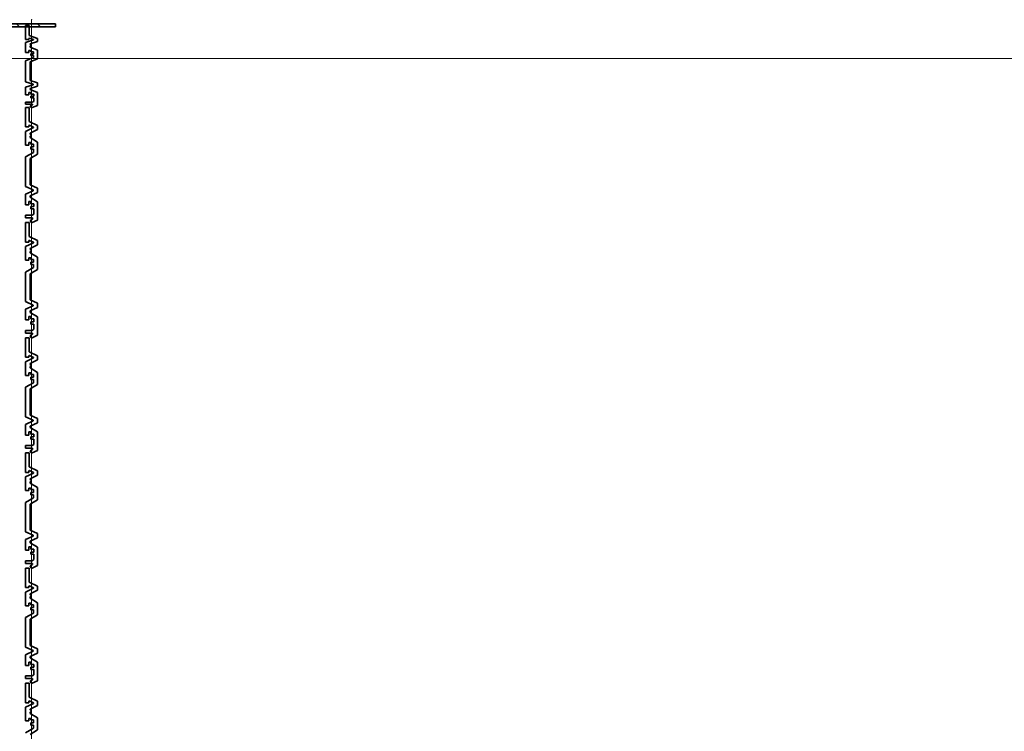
# Model space of a CAD drawing. Header units: metres. Extents: x -177922 to 5550634, y -507967 to 368279.
# Tile 106 of 125: x 3710478 to 3713783, y -50579 to -48190. Entities that reach past the tile are written whole.
import ezdxf

# ---------------------------------------------------------------- set-up
doc = ezdxf.new("R2010")
doc.units = ezdxf.units.M
doc.header["$LTSCALE"] = 0.05
doc.header["$PDSIZE"] = 0.8
for name, color, linetype in [('A_1_Bauteilschraffuren', 7, 'Continuous'), ('A_1_Fassaden', 7, 'Continuous'), ('A_1_Raumstempel_Linien_Text.1_100', 7, 'Continuous'), ('A_2_Fenster_Türen.Ergänzung', 7, 'Continuous')]:
    doc.layers.add(name, color=color, linetype=linetype)

msp = doc.modelspace()

# ---------------------------------------------------------------- hatches: boundary and pattern name
at = {"layer": 'A_1_Bauteilschraffuren', "linetype": 'Continuous', "lineweight": 13}
h = msp.add_hatch(dxfattribs=at)
h.set_pattern_fill('Metall__Stahl_0006', color=251, style=0, pattern_type=2)
h.set_pattern_definition([(135, (3733493.5, -38278.93), (106.066, 106.066), []), (135, (3733458.14, -38314.28), (106.066, 106.066), [])])
h.paths.add_polyline_path([(3710598.496, -48213.926), (3710598.496, -48203.926), (3710398.496, -48203.926), (3710398.496, -48213.926)])

# ---------------------------------------------------------------- linework, layer by layer
at = {"layer": 'A_1_Fassaden', "color": 7, "linetype": 'Continuous', "lineweight": 35}
for p, q in [((3710498.496, -48209.704), (3710498.496, -48256.303)), ((3710510.162, -48209.704), (3710498.496, -48209.704)), ((3710510.162, -48209.704), (3710510.162, -48242.916)), ((3710510.162, -48242.916), (3710538.496, -48252.609)), ((3710509.402, -48256.303), (3710498.496, -48256.303)), ((3710524.601, -48257.92), (3710498.496, -48266.85)), ((3710498.496, -48266.85), (3710498.496, -48299.692)), ((3710511.328, -48252.01), (3710509.402, -48252.561)), ((3710509.402, -48252.561), (3710509.402, -48256.303)), ((3710511.328, -48252.01), (3710524.601, -48256.55)), ((3710538.496, -48262.667), (3710513.186, -48271.325)), ((3710513.186, -48271.325), (3710513.186, -48273.432)), ((3710513.186, -48273.432), (3710517.327, -48274.648)), ((3710517.327, -48277.353), (3710513.186, -48278.568)), ((3710513.186, -48278.568), (3710513.186, -48281.687)), ((3710513.186, -48281.687), (3710538.496, -48292.211)), ((3710517.327, -48274.648), (3710517.327, -48277.353)), ((3710524.601, -48256.55), (3710524.601, -48257.92)), ((3710538.496, -48252.609), (3710538.496, -48262.667)), ((3710508.696, -48299.692), (3710498.496, -48299.692)), ((3710508.696, -48293.649), (3710508.696, -48299.692)), ((3710516.041, -48293.649), (3710508.696, -48293.649)), ((3710516.041, -48293.649), (3710516.041, -48297.335)), ((3710524.814, -48297.335), (3710516.041, -48297.335)), ((3710516.041, -48304.034), (3710516.041, -48309.436)), ((3710524.814, -48304.034), (3710516.041, -48304.034)), ((3710524.814, -48309.436), (3710516.041, -48309.436)), ((3710524.814, -48297.335), (3710524.814, -48304.034)), ((3710524.814, -48309.436), (3710524.814, -48316.97)), ((3710538.496, -48292.211), (3710538.496, -48321.22)), ((3710524.814, -48316.97), (3710498.496, -48327.912)), ((3710498.496, -48327.912), (3710498.496, -48398.24)), ((3710538.496, -48321.22), (3710513.186, -48331.744)), ((3710513.186, -48331.744), (3710513.186, -48394.036)), ((3710498.496, -48398.24), (3710523.807, -48406.26)), ((3710523.807, -48408.237), (3710498.496, -48416.257)), ((3710513.186, -48394.036), (3710538.496, -48402.056)), ((3710538.496, -48412.439), (3710513.186, -48420.458)), ((3710523.807, -48406.26), (3710523.807, -48408.237)), ((3710538.496, -48402.056), (3710538.496, -48412.439)), ((3710498.496, -48416.257), (3710498.496, -48441.718)), ((3710509.122, -48441.718), (3710498.496, -48441.718)), ((3710509.122, -48434.068), (3710509.122, -48441.718)), ((3710515.989, -48434.068), (3710509.122, -48434.068)), ((3710513.186, -48420.458), (3710513.186, -48424.095)), ((3710513.186, -48424.095), (3710538.496, -48434.501)), ((3710515.989, -48434.068), (3710515.989, -48439.461)), ((3710525.632, -48439.461), (3710515.989, -48439.461)), ((3710515.989, -48446.347), (3710515.989, -48451.59)), ((3710525.632, -48446.347), (3710515.989, -48446.347)), ((3710525.632, -48439.461), (3710525.632, -48446.347)), ((3710538.496, -48434.501), (3710538.496, -48478.321)), ((3710498.496, -48466.922), (3710498.496, -48473.301)), ((3710520.275, -48466.922), (3710498.496, -48466.922)), ((3710521.188, -48473.301), (3710498.496, -48473.301)), ((3710521.188, -48475.977), (3710513.517, -48479.156)), ((3710513.517, -48479.156), (3710517.455, -48484.435)), ((3710525.632, -48451.59), (3710515.989, -48451.59)), ((3710525.632, -48464.144), (3710520.275, -48466.922)), ((3710521.188, -48473.301), (3710521.188, -48475.977)), ((3710525.632, -48451.59), (3710525.632, -48464.144)), ((3710498.496, -48484.435), (3710498.496, -48550.03)), ((3710510.162, -48484.435), (3710498.496, -48484.435)), ((3710510.162, -48484.435), (3710510.162, -48531.186)), ((3710511.328, -48543.987), (3710509.402, -48544.762)), ((3710509.402, -48544.762), (3710509.402, -48550.03)), ((3710510.162, -48531.186), (3710538.496, -48544.83)), ((3710511.328, -48543.987), (3710524.601, -48550.378)), ((3710538.496, -48544.83), (3710538.496, -48558.988)), ((3710509.402, -48550.03), (3710498.496, -48550.03)), ((3710524.601, -48552.306), (3710498.496, -48564.876)), ((3710498.496, -48564.876), (3710498.496, -48611.108)), ((3710538.496, -48558.988), (3710513.186, -48571.176)), ((3710513.186, -48571.176), (3710513.186, -48574.142)), ((3710513.186, -48574.142), (3710517.327, -48575.853)), ((3710517.327, -48579.661), (3710513.186, -48581.372)), ((3710517.327, -48575.853), (3710517.327, -48579.661)), ((3710524.601, -48550.378), (3710524.601, -48552.306)), ((3710508.696, -48611.108), (3710498.496, -48611.108)), ((3710508.696, -48602.601), (3710508.696, -48611.108)), ((3710516.041, -48602.601), (3710508.696, -48602.601)), ((3710513.186, -48581.372), (3710513.186, -48585.763)), ((3710513.186, -48585.763), (3710538.496, -48600.577)), ((3710516.041, -48602.601), (3710516.041, -48607.789)), ((3710524.814, -48607.789), (3710516.041, -48607.789)), ((3710524.814, -48607.789), (3710524.814, -48617.22)), ((3710538.496, -48600.577), (3710538.496, -48641.412)), ((3710524.814, -48635.429), (3710498.496, -48650.832)), ((3710538.496, -48641.412), (3710513.186, -48656.226)), ((3710516.041, -48617.22), (3710516.041, -48624.824)), ((3710524.814, -48617.22), (3710516.041, -48617.22)), ((3710524.814, -48624.824), (3710516.041, -48624.824)), ((3710524.814, -48624.824), (3710524.814, -48635.429)), ((3710498.496, -48650.832), (3710498.496, -48749.831)), ((3710513.186, -48656.226), (3710513.186, -48743.913)), ((3710513.186, -48743.913), (3710538.496, -48755.202)), ((3710498.496, -48749.831), (3710523.807, -48761.12)), ((3710523.807, -48763.903), (3710498.496, -48775.192)), ((3710498.496, -48775.192), (3710498.496, -48811.033)), ((3710538.496, -48769.818), (3710513.186, -48781.107)), ((3710523.807, -48761.12), (3710523.807, -48763.903)), ((3710538.496, -48755.202), (3710538.496, -48769.818)), ((3710509.122, -48811.033), (3710498.496, -48811.033)), ((3710509.122, -48800.266), (3710509.122, -48811.033)), ((3710515.989, -48800.266), (3710509.122, -48800.266)), ((3710513.186, -48781.107), (3710513.186, -48786.227)), ((3710513.186, -48786.227), (3710538.496, -48800.874)), ((3710515.989, -48800.266), (3710515.989, -48807.857)), ((3710525.632, -48807.857), (3710515.989, -48807.857)), ((3710525.632, -48807.857), (3710525.632, -48817.55)), ((3710538.496, -48800.874), (3710538.496, -48862.559)), ((3710515.989, -48817.55), (3710515.989, -48824.931)), ((3710525.632, -48817.55), (3710515.989, -48817.55)), ((3710525.632, -48824.931), (3710515.989, -48824.931)), ((3710525.632, -48842.602), (3710520.275, -48846.513)), ((3710525.632, -48824.931), (3710525.632, -48842.602)), ((3710498.496, -48846.513), (3710498.496, -48855.492)), ((3710520.275, -48846.513), (3710498.496, -48846.513)), ((3710521.188, -48855.492), (3710498.496, -48855.492)), ((3710498.496, -48871.165), (3710498.496, -48936.76)), ((3710510.162, -48871.165), (3710498.496, -48871.165)), ((3710510.162, -48871.165), (3710510.162, -48917.916)), ((3710521.188, -48859.259), (3710513.517, -48863.735)), ((3710513.517, -48863.735), (3710517.455, -48871.165)), ((3710520.515, -48871.165), (3710517.455, -48871.165)), ((3710538.496, -48862.559), (3710520.515, -48871.165)), ((3710521.188, -48855.492), (3710521.188, -48859.259)), ((3710509.402, -48936.76), (3710498.496, -48936.76)), ((3710524.601, -48939.036), (3710498.496, -48951.606)), ((3710511.328, -48930.717), (3710509.402, -48931.492)), ((3710509.402, -48931.492), (3710509.402, -48936.76)), ((3710510.162, -48917.916), (3710538.496, -48931.56)), ((3710511.328, -48930.717), (3710524.601, -48937.108)), ((3710524.601, -48937.108), (3710524.601, -48939.036)), ((3710538.496, -48931.56), (3710538.496, -48945.719)), ((3710498.496, -48951.606), (3710498.496, -48997.838)), ((3710538.496, -48945.719), (3710513.186, -48957.906)), ((3710513.186, -48957.906), (3710513.186, -48960.872)), ((3710513.186, -48960.872), (3710517.327, -48962.583)), ((3710517.327, -48966.391), (3710513.186, -48968.102)), ((3710513.186, -48968.102), (3710513.186, -48972.493)), ((3710513.186, -48972.493), (3710538.496, -48987.307)), ((3710517.327, -48962.583), (3710517.327, -48966.391)), ((3710508.696, -48997.838), (3710498.496, -48997.838)), ((3710508.696, -48989.331), (3710508.696, -48997.838)), ((3710516.041, -48989.331), (3710508.696, -48989.331)), ((3710516.041, -48989.331), (3710516.041, -48994.519)), ((3710524.814, -48994.519), (3710516.041, -48994.519)), ((3710516.041, -49003.95), (3710516.041, -49011.554)), ((3710524.814, -49003.95), (3710516.041, -49003.95)), ((3710524.814, -48994.519), (3710524.814, -49003.95)), ((3710538.496, -48987.307), (3710538.496, -49028.142)), ((3710524.814, -49022.159), (3710498.496, -49037.562)), ((3710498.496, -49037.562), (3710498.496, -49136.561)), ((3710538.496, -49028.142), (3710513.186, -49042.956)), ((3710513.186, -49042.956), (3710513.186, -49130.643)), ((3710524.814, -49011.554), (3710516.041, -49011.554)), ((3710524.814, -49011.554), (3710524.814, -49022.159)), ((3710498.496, -49136.561), (3710523.807, -49147.85)), ((3710513.186, -49130.643), (3710538.496, -49141.932)), ((3710538.496, -49141.932), (3710538.496, -49156.548)), ((3710523.807, -49150.633), (3710498.496, -49161.923)), ((3710498.496, -49161.923), (3710498.496, -49197.763)), ((3710538.496, -49156.548), (3710513.186, -49167.837)), ((3710513.186, -49167.837), (3710513.186, -49172.957)), ((3710513.186, -49172.957), (3710538.496, -49187.605)), ((3710523.807, -49147.85), (3710523.807, -49150.633)), ((3710509.122, -49197.763), (3710498.496, -49197.763)), ((3710509.122, -49186.996), (3710509.122, -49197.763)), ((3710515.989, -49186.996), (3710509.122, -49186.996)), ((3710515.989, -49186.996), (3710515.989, -49194.587)), ((3710525.632, -49194.587), (3710515.989, -49194.587)), ((3710515.989, -49204.28), (3710515.989, -49211.661)), ((3710525.632, -49204.28), (3710515.989, -49204.28)), ((3710525.632, -49194.587), (3710525.632, -49204.28)), ((3710538.496, -49187.605), (3710538.496, -49249.289)), ((3710498.496, -49233.243), (3710498.496, -49242.222)), ((3710520.275, -49233.243), (3710498.496, -49233.243)), ((3710525.632, -49211.661), (3710515.989, -49211.661)), ((3710525.632, -49229.332), (3710520.275, -49233.243)), ((3710525.632, -49211.661), (3710525.632, -49229.332)), ((3710521.188, -49242.222), (3710498.496, -49242.222)), ((3710498.496, -49257.895), (3710498.496, -49323.49)), ((3710510.162, -49257.895), (3710498.496, -49257.895)), ((3710510.162, -49257.895), (3710510.162, -49304.646)), ((3710521.188, -49245.989), (3710513.517, -49250.465)), ((3710513.517, -49250.465), (3710517.455, -49257.895)), ((3710520.515, -49257.895), (3710517.455, -49257.895)), ((3710538.496, -49249.289), (3710520.515, -49257.895)), ((3710521.188, -49242.222), (3710521.188, -49245.989)), ((3710510.162, -49304.646), (3710538.496, -49318.29)), ((3710509.402, -49323.49), (3710498.496, -49323.49)), ((3710524.601, -49325.766), (3710498.496, -49338.337)), ((3710498.496, -49338.337), (3710498.496, -49384.568)), ((3710511.328, -49317.447), (3710509.402, -49318.222)), ((3710509.402, -49318.222), (3710509.402, -49323.49)), ((3710511.328, -49317.447), (3710524.601, -49323.838)), ((3710538.496, -49332.449), (3710513.186, -49344.637)), ((3710524.601, -49323.838), (3710524.601, -49325.766)), ((3710538.496, -49318.29), (3710538.496, -49332.449)), ((3710513.186, -49344.637), (3710513.186, -49347.602)), ((3710513.186, -49347.602), (3710517.327, -49349.313)), ((3710517.327, -49353.121), (3710513.186, -49354.833)), ((3710513.186, -49354.833), (3710513.186, -49359.223)), ((3710513.186, -49359.223), (3710538.496, -49374.037)), ((3710517.327, -49349.313), (3710517.327, -49353.121)), ((3710508.696, -49384.568), (3710498.496, -49384.568)), ((3710508.696, -49376.061), (3710508.696, -49384.568)), ((3710516.041, -49376.061), (3710508.696, -49376.061)), ((3710516.041, -49376.061), (3710516.041, -49381.249)), ((3710524.814, -49381.249), (3710516.041, -49381.249)), ((3710516.041, -49390.68), (3710516.041, -49398.284)), ((3710524.814, -49390.68), (3710516.041, -49390.68)), ((3710524.814, -49398.284), (3710516.041, -49398.284)), ((3710524.814, -49381.249), (3710524.814, -49390.68)), ((3710524.814, -49398.284), (3710524.814, -49408.889)), ((3710538.496, -49374.037), (3710538.496, -49414.872)), ((3710524.814, -49408.889), (3710498.496, -49424.292)), ((3710498.496, -49424.292), (3710498.496, -49523.291)), ((3710538.496, -49414.872), (3710513.186, -49429.686)), ((3710513.186, -49429.686), (3710513.186, -49517.373)), ((3710498.496, -49523.291), (3710523.807, -49534.58)), ((3710523.807, -49537.363), (3710498.496, -49548.653)), ((3710513.186, -49517.373), (3710538.496, -49528.662)), ((3710523.807, -49534.58), (3710523.807, -49537.363)), ((3710538.496, -49528.662), (3710538.496, -49543.278)), ((3710498.496, -49548.653), (3710498.496, -49584.494)), ((3710538.496, -49543.278), (3710513.186, -49554.567)), ((3710513.186, -49554.567), (3710513.186, -49559.687)), ((3710513.186, -49559.687), (3710538.496, -49574.335)), ((3710509.122, -49584.494), (3710498.496, -49584.494)), ((3710509.122, -49573.726), (3710509.122, -49584.494)), ((3710515.989, -49573.726), (3710509.122, -49573.726)), ((3710515.989, -49573.726), (3710515.989, -49581.317)), ((3710525.632, -49581.317), (3710515.989, -49581.317)), ((3710515.989, -49591.01), (3710515.989, -49598.391)), ((3710525.632, -49591.01), (3710515.989, -49591.01)), ((3710525.632, -49598.391), (3710515.989, -49598.391)), ((3710525.632, -49581.317), (3710525.632, -49591.01)), ((3710525.632, -49598.391), (3710525.632, -49616.062)), ((3710538.496, -49574.335), (3710538.496, -49636.02)), ((3710498.496, -49619.973), (3710498.496, -49628.952)), ((3710520.275, -49619.973), (3710498.496, -49619.973)), ((3710521.188, -49628.952), (3710498.496, -49628.952)), ((3710521.188, -49632.719), (3710513.517, -49637.195)), ((3710513.517, -49637.195), (3710517.455, -49644.625)), ((3710525.632, -49616.062), (3710520.275, -49619.973)), ((3710538.496, -49636.02), (3710520.515, -49644.625)), ((3710521.188, -49628.952), (3710521.188, -49632.719)), ((3710498.496, -49644.625), (3710498.496, -49710.22)), ((3710510.162, -49644.625), (3710498.496, -49644.625)), ((3710510.162, -49644.625), (3710510.162, -49691.376)), ((3710520.515, -49644.625), (3710517.455, -49644.625)), ((3710511.328, -49704.177), (3710509.402, -49704.952)), ((3710510.162, -49691.376), (3710538.496, -49705.02)), ((3710511.328, -49704.177), (3710524.601, -49710.568)), ((3710509.402, -49710.22), (3710498.496, -49710.22)), ((3710524.601, -49712.496), (3710498.496, -49725.067)), ((3710498.496, -49725.067), (3710498.496, -49771.298)), ((3710509.402, -49704.952), (3710509.402, -49710.22)), ((3710538.496, -49719.179), (3710513.186, -49731.367)), ((3710513.186, -49731.367), (3710513.186, -49734.332)), ((3710513.186, -49734.332), (3710517.327, -49736.044)), ((3710517.327, -49736.044), (3710517.327, -49739.852)), ((3710524.601, -49710.568), (3710524.601, -49712.496)), ((3710538.496, -49705.02), (3710538.496, -49719.179)), ((3710508.696, -49762.791), (3710508.696, -49771.298)), ((3710516.041, -49762.791), (3710508.696, -49762.791)), ((3710517.327, -49739.852), (3710513.186, -49741.563)), ((3710513.186, -49741.563), (3710513.186, -49745.953)), ((3710513.186, -49745.953), (3710538.496, -49760.767)), ((3710516.041, -49762.791), (3710516.041, -49767.979)), ((3710524.814, -49767.979), (3710516.041, -49767.979)), ((3710524.814, -49767.979), (3710524.814, -49777.41)), ((3710538.496, -49760.767), (3710538.496, -49801.602)), ((3710508.696, -49771.298), (3710498.496, -49771.298)), ((3710524.814, -49795.619), (3710498.496, -49811.022)), ((3710538.496, -49801.602), (3710513.186, -49816.416)), ((3710516.041, -49777.41), (3710516.041, -49785.014)), ((3710524.814, -49777.41), (3710516.041, -49777.41)), ((3710524.814, -49785.014), (3710516.041, -49785.014)), ((3710524.814, -49785.014), (3710524.814, -49795.619)), ((3710498.496, -49811.022), (3710498.496, -49910.021)), ((3710513.186, -49816.416), (3710513.186, -49904.103)), ((3710498.496, -49910.021), (3710523.807, -49921.31)), ((3710523.807, -49924.094), (3710498.496, -49935.383)), ((3710498.496, -49935.383), (3710498.496, -49971.224)), ((3710513.186, -49904.103), (3710538.496, -49915.393)), ((3710538.496, -49930.008), (3710513.186, -49941.297)), ((3710523.807, -49921.31), (3710523.807, -49924.094)), ((3710538.496, -49915.393), (3710538.496, -49930.008)), ((3710509.122, -49960.456), (3710509.122, -49971.224)), ((3710515.989, -49960.456), (3710509.122, -49960.456)), ((3710513.186, -49941.297), (3710513.186, -49946.417)), ((3710513.186, -49946.417), (3710538.496, -49961.065)), ((3710515.989, -49960.456), (3710515.989, -49968.047)), ((3710525.632, -49968.047), (3710515.989, -49968.047)), ((3710525.632, -49968.047), (3710525.632, -49977.74)), ((3710538.496, -49961.065), (3710538.496, -50022.75)), ((3710509.122, -49971.224), (3710498.496, -49971.224)), ((3710515.989, -49977.74), (3710515.989, -49985.121)), ((3710525.632, -49977.74), (3710515.989, -49977.74)), ((3710525.632, -49985.121), (3710515.989, -49985.121)), ((3710525.632, -49985.121), (3710525.632, -50002.792)), ((3710498.496, -50006.703), (3710498.496, -50015.683)), ((3710520.275, -50006.703), (3710498.496, -50006.703)), ((3710521.188, -50015.683), (3710498.496, -50015.683)), ((3710498.496, -50031.355), (3710498.496, -50096.95)), ((3710510.162, -50031.355), (3710498.496, -50031.355)), ((3710510.162, -50031.355), (3710510.162, -50078.106)), ((3710521.188, -50019.449), (3710513.517, -50023.925)), ((3710513.517, -50023.925), (3710517.455, -50031.355)), ((3710520.515, -50031.355), (3710517.455, -50031.355)), ((3710525.632, -50002.792), (3710520.275, -50006.703)), ((3710538.496, -50022.75), (3710520.515, -50031.355)), ((3710521.188, -50015.683), (3710521.188, -50019.449)), ((3710509.402, -50096.95), (3710498.496, -50096.95)), ((3710524.601, -50099.227), (3710498.496, -50111.797)), ((3710511.328, -50090.907), (3710509.402, -50091.682)), ((3710509.402, -50091.682), (3710509.402, -50096.95)), ((3710510.162, -50078.106), (3710538.496, -50091.75)), ((3710511.328, -50090.907), (3710524.601, -50097.298)), ((3710524.601, -50097.298), (3710524.601, -50099.227)), ((3710538.496, -50091.75), (3710538.496, -50105.909)), ((3710498.496, -50111.797), (3710498.496, -50158.028)), ((3710538.496, -50105.909), (3710513.186, -50118.097)), ((3710513.186, -50118.097), (3710513.186, -50121.063)), ((3710513.186, -50121.063), (3710517.327, -50122.774)), ((3710517.327, -50126.582), (3710513.186, -50128.293)), ((3710513.186, -50128.293), (3710513.186, -50132.683)), ((3710513.186, -50132.683), (3710538.496, -50147.497)), ((3710517.327, -50122.774), (3710517.327, -50126.582)), ((3710508.696, -50158.028), (3710498.496, -50158.028)), ((3710508.696, -50149.521), (3710508.696, -50158.028)), ((3710516.041, -50149.521), (3710508.696, -50149.521)), ((3710516.041, -50149.521), (3710516.041, -50154.709)), ((3710524.814, -50154.709), (3710516.041, -50154.709)), ((3710516.041, -50164.141), (3710516.041, -50171.744)), ((3710524.814, -50164.141), (3710516.041, -50164.141)), ((3710524.814, -50154.709), (3710524.814, -50164.141)), ((3710538.496, -50147.497), (3710538.496, -50188.332)), ((3710524.814, -50182.349), (3710498.496, -50197.752)), ((3710498.496, -50197.752), (3710498.496, -50296.751)), ((3710538.496, -50188.332), (3710513.186, -50203.146)), ((3710524.814, -50171.744), (3710516.041, -50171.744)), ((3710524.814, -50171.744), (3710524.814, -50182.349)), ((3710513.186, -50203.146), (3710513.186, -50290.833)), ((3710498.496, -50296.751), (3710523.807, -50308.04)), ((3710513.186, -50290.833), (3710538.496, -50302.123)), ((3710523.807, -50310.824), (3710498.496, -50322.113)), ((3710498.496, -50322.113), (3710498.496, -50357.954)), ((3710538.496, -50316.738), (3710513.186, -50328.027)), ((3710513.186, -50328.027), (3710513.186, -50333.147)), ((3710523.807, -50308.04), (3710523.807, -50310.824)), ((3710538.496, -50302.123), (3710538.496, -50316.738)), ((3710509.122, -50357.954), (3710498.496, -50357.954)), ((3710509.122, -50347.186), (3710509.122, -50357.954)), ((3710515.989, -50347.186), (3710509.122, -50347.186)), ((3710513.186, -50333.147), (3710538.496, -50347.795)), ((3710515.989, -50347.186), (3710515.989, -50354.777)), ((3710525.632, -50354.777), (3710515.989, -50354.777)), ((3710515.989, -50364.47), (3710515.989, -50371.851)), ((3710525.632, -50364.47), (3710515.989, -50364.47)), ((3710525.632, -50354.777), (3710525.632, -50364.47)), ((3710538.496, -50347.795), (3710538.496, -50409.48)), ((3710498.496, -50393.433), (3710498.496, -50402.413)), ((3710520.275, -50393.433), (3710498.496, -50393.433)), ((3710525.632, -50371.851), (3710515.989, -50371.851)), ((3710525.632, -50389.522), (3710520.275, -50393.433)), ((3710525.632, -50371.851), (3710525.632, -50389.522)), ((3710521.188, -50402.413), (3710498.496, -50402.413)), ((3710498.496, -50418.085), (3710498.496, -50483.68)), ((3710510.162, -50418.085), (3710498.496, -50418.085)), ((3710510.162, -50418.085), (3710510.162, -50464.836)), ((3710521.188, -50406.179), (3710513.517, -50410.655)), ((3710513.517, -50410.655), (3710517.455, -50418.085)), ((3710520.515, -50418.085), (3710517.455, -50418.085)), ((3710538.496, -50409.48), (3710520.515, -50418.085)), ((3710521.188, -50402.413), (3710521.188, -50406.179)), ((3710509.402, -50483.68), (3710498.496, -50483.68)), ((3710524.601, -50485.957), (3710498.496, -50498.527)), ((3710511.328, -50477.637), (3710509.402, -50478.412)), ((3710509.402, -50478.412), (3710509.402, -50483.68)), ((3710510.162, -50464.836), (3710538.496, -50478.48)), ((3710511.328, -50477.637), (3710524.601, -50484.028)), ((3710538.496, -50492.639), (3710513.186, -50504.827)), ((3710524.601, -50484.028), (3710524.601, -50485.957)), ((3710538.496, -50478.48), (3710538.496, -50492.639)), ((3710498.496, -50498.527), (3710498.496, -50544.758)), ((3710513.186, -50504.827), (3710513.186, -50507.793)), ((3710513.186, -50507.793), (3710517.327, -50509.504)), ((3710517.327, -50513.312), (3710513.186, -50515.023)), ((3710513.186, -50515.023), (3710513.186, -50519.413)), ((3710513.186, -50519.413), (3710538.496, -50534.227)), ((3710517.327, -50509.504), (3710517.327, -50513.312)), ((3710508.696, -50544.758), (3710498.496, -50544.758)), ((3710508.696, -50536.251), (3710508.696, -50544.758)), ((3710516.041, -50536.251), (3710508.696, -50536.251)), ((3710516.041, -50536.251), (3710516.041, -50541.44)), ((3710524.814, -50541.44), (3710516.041, -50541.44)), ((3710516.041, -50550.871), (3710516.041, -50558.475)), ((3710524.814, -50550.871), (3710516.041, -50550.871)), ((3710524.814, -50558.475), (3710516.041, -50558.475)), ((3710524.814, -50541.44), (3710524.814, -50550.871)), ((3710524.814, -50558.475), (3710524.814, -50569.079)), ((3710538.496, -50534.227), (3710538.496, -50575.062)), ((3710524.814, -50569.079), (3710498.496, -50584.482)), ((3710538.496, -50575.062), (3710513.186, -50589.876))]:
    msp.add_line(p, q, dxfattribs=at)
at = {"layer": 'A_1_Fassaden', "color": 7, "linetype": 'Continuous', "lineweight": 18}
for p, q in [((3710518.496, -48484.435), (3710518.496, -48189.704)), ((3710518.496, -48484.435), (3710518.496, -48189.704)), ((3710518.496, -48484.435), (3710518.496, -48189.704)), ((3710518.496, -48871.165), (3710518.496, -48484.435)), ((3710518.496, -48871.165), (3710518.496, -48484.435)), ((3710518.496, -48871.165), (3710518.496, -48484.435)), ((3710518.496, -49257.895), (3710518.496, -48871.165)), ((3710518.496, -49257.895), (3710518.496, -48871.165)), ((3710518.496, -49257.895), (3710518.496, -48871.165)), ((3710518.496, -49644.625), (3710518.496, -49257.895)), ((3710518.496, -49644.625), (3710518.496, -49257.895)), ((3710518.496, -49644.625), (3710518.496, -49257.895)), ((3710518.496, -50031.355), (3710518.496, -49644.625)), ((3710518.496, -50031.355), (3710518.496, -49644.625)), ((3710518.496, -50031.355), (3710518.496, -49644.625)), ((3710518.496, -50418.085), (3710518.496, -50031.355)), ((3710518.496, -50418.085), (3710518.496, -50031.355)), ((3710518.496, -50418.085), (3710518.496, -50031.355)), ((3710518.496, -50804.815), (3710518.496, -50418.085)), ((3710518.496, -50804.815), (3710518.496, -50418.085)), ((3710518.496, -50804.815), (3710518.496, -50418.085))]:
    msp.add_line(p, q, dxfattribs=at)
at = {"layer": 'A_1_Fassaden', "color": 7, "linetype": 'Continuous', "lineweight": 35, "flags": 128}
msp.add_lwpolyline([(3710538.496, -48478.321), (3710520.515, -48484.435), (3710517.455, -48484.435)], dxfattribs=at)
at = {"layer": 'A_1_Fassaden', "color": 7, "linetype": 'Continuous', "lineweight": 18}
for p in [(3710518.496, -48189.704), (3710518.496, -48189.704), (3710518.496, -48189.704), (3710518.496, -48484.435), (3710518.496, -48484.435), (3710518.496, -48484.435), (3710518.496, -48871.165), (3710518.496, -48871.165), (3710518.496, -48871.165), (3710518.496, -49257.895), (3710518.496, -49257.895), (3710518.496, -49257.895), (3710518.496, -49644.625), (3710518.496, -49644.625), (3710518.496, -49644.625), (3710518.496, -50031.355), (3710518.496, -50031.355), (3710518.496, -50031.355), (3710518.496, -50418.085), (3710518.496, -50418.085), (3710518.496, -50418.085)]:
    msp.add_point(p, dxfattribs=at)
at = {"layer": 'A_1_Raumstempel_Linien_Text.1_100', "color": 251, "linetype": 'Continuous', "lineweight": 18}
msp.add_line((3709304.86, -48319.624), (3719476.535, -48319.624), dxfattribs=at)
at = {"layer": 'A_2_Fenster_Türen.Ergänzung', "color": 7, "linetype": 'Continuous', "lineweight": 35}
for p, q in [((3710598.496, -48203.926), (3710398.496, -48203.926)), ((3710598.496, -48213.926), (3710398.496, -48213.926)), ((3710598.496, -48203.926), (3710598.496, -48213.926))]:
    msp.add_line(p, q, dxfattribs=at)
at = {"layer": 'A_2_Fenster_Türen.Ergänzung', "color": 7, "linetype": 'Continuous', "lineweight": 18}
for p in [(3710398.496, -48213.926), (3710598.496, -48203.926)]:
    msp.add_line(p, (3710598.496, -48213.926), dxfattribs=at)

doc.saveas('drawing.dxf')
